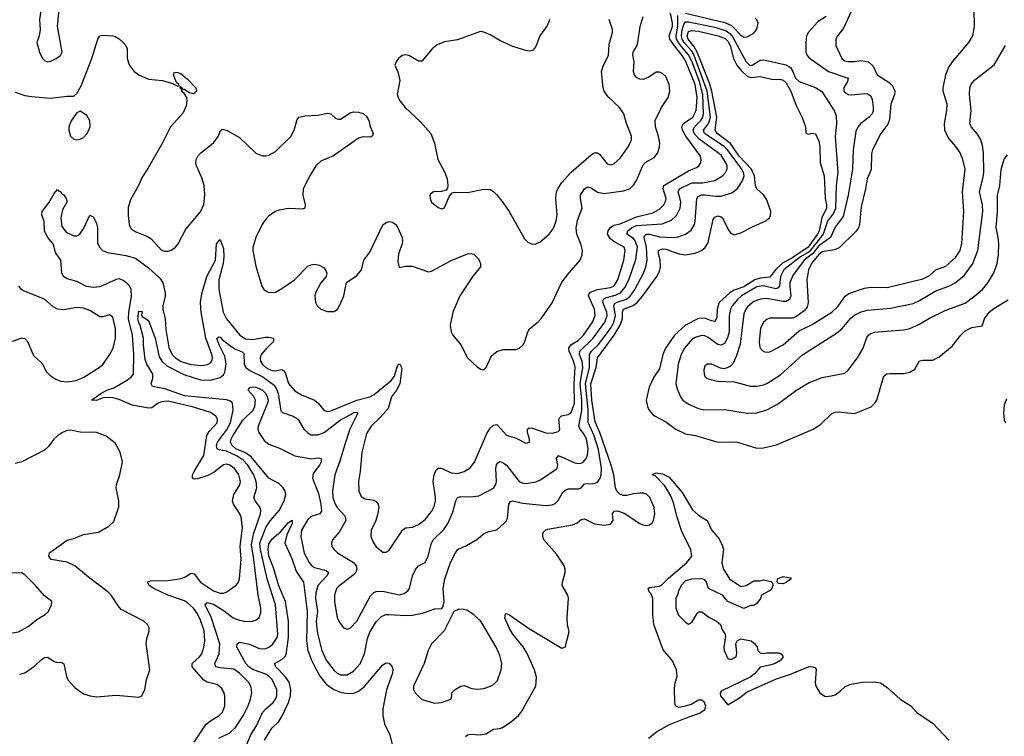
# Model space of a CAD drawing. Header units: inches. Extents: x 2057696 to 2160536, y 827480 to 1016834.
# Tile 24 of 256: x 2062558 to 2068610, y 875442 to 879850. Entities that reach past the tile are written whole.
import ezdxf

# ---------------------------------------------------------------- set-up
doc = ezdxf.new("R2010")
doc.units = ezdxf.units.IN
doc.header["$MEASUREMENT"] = 0
doc.layers.add('C0867', color=7, linetype='Continuous')

msp = doc.modelspace()

# ---------------------------------------------------------------- linework, layer by layer
at = {"layer": 'C0867', "color": 5}
for points, elevation in [([(2062702.2, 880000), (2062679.3, 879850), (2062683, 879790), (2062677.3, 879750), (2062664, 879710), (2062680.7, 879650), (2062699.1, 879610), (2062710, 879599.1), (2062730, 879590.4), (2062750, 879594.4), (2062782.7, 879610), (2062809.3, 879630), (2062818.4, 879650), (2062789.5, 879810), (2062801.2, 879910), (2062890, 879961.6), (2062898.4, 879970), (2062906.6, 879990), (2062903.2, 880000)], 440), ([(2067683, 879930), (2067622.3, 879797.7), (2067584.4, 879750), (2067574.7, 879730), (2067574.9, 879690), (2067611.8, 879610), (2067630, 879596.9), (2067650, 879593), (2067690, 879592.9), (2067730, 879598.9), (2067775.8, 879590), (2067804.1, 879564.1), (2067828.9, 879510), (2067903.2, 879463.2), (2067923.5, 879443.5), (2067936.5, 879410), (2067935.5, 879390), (2067912.7, 879330), (2067905.4, 879234.6), (2067893.8, 879206.2), (2067851.1, 879148.9), (2067800.2, 879050), (2067794.6, 879025.4), (2067791.7, 878928.3), (2067767.8, 878870), (2067757.9, 878810), (2067730, 878699.3), (2067719.8, 878590), (2067713.4, 878570), (2067695.5, 878544.5), (2067594.6, 878445.4), (2067566.5, 878433.4), (2067490, 878420.7), (2067470, 878404.3), (2067424.1, 878350), (2067407.1, 878310), (2067396.2, 878250), (2067404.6, 878110), (2067397.7, 878082.3), (2067380.3, 878059.7), (2067334.4, 878025.6), (2067310, 878013.3), (2067170, 878013.8), (2067150, 878006.4), (2067129.1, 877990), (2067111.1, 877950), (2067102.6, 877870), (2067105.6, 877845.6), (2067110.3, 877830), (2067130, 877808.7), (2067150, 877803.6), (2067170, 877806.5), (2067250.4, 877849.6), (2067350, 877935.6), (2067430, 877974.7), (2067550, 878050.2), (2067590, 878088.4), (2067631.5, 878148.5), (2067653.9, 878166.1), (2067750, 878199), (2067790, 878204), (2067890, 878202.3), (2068110, 878255.5), (2068150, 878275.5), (2068189.5, 878310.5), (2068250, 878333.5), (2068310, 878386.5), (2068339.2, 878430), (2068350, 878472), (2068360.9, 878670), (2068354, 878790), (2068369.2, 878930), (2068355.4, 878990), (2068338.3, 879030), (2068311.6, 879070), (2068265.1, 879125.1), (2068245.7, 879170), (2068242.3, 879210), (2068257.2, 879290), (2068259.5, 879330), (2068234.4, 879410), (2068234.4, 879430), (2068250.6, 879510), (2068267.3, 879552.7), (2068292.5, 879590), (2068391.3, 879708.7), (2068416.3, 879750), (2068427.7, 879807.7), (2068425.2, 879914.8)], 380), ([(2062530, 879403.8), (2062590, 879383.2), (2062630, 879376.2), (2062750, 879366.2), (2062850, 879378.7), (2062890, 879378.8), (2062910, 879394.8), (2062936.4, 879443.6), (2063000.7, 879610), (2063038, 879730), (2063049.8, 879750.2), (2063070, 879755.3), (2063129.8, 879750.2), (2063145.1, 879745.1), (2063170, 879731.4), (2063193.4, 879710), (2063210.3, 879690), (2063218.7, 879670), (2063217.6, 879610), (2063230, 879570.8), (2063262.4, 879530), (2063290, 879510.3), (2063350, 879483.6), (2063435.3, 879475.3), (2063497, 879457), (2063530, 879440.5), (2063537.6, 879442.4), (2063536.9, 879450), (2063522.8, 879462.8), (2063502.6, 879510), (2063510, 879527.3), (2063530, 879525), (2063550, 879515.7), (2063590, 879484.4), (2063641, 879430), (2063644.9, 879410), (2063627.1, 879392.9), (2063599.8, 879399.8), (2063570, 879420.5), (2063560.8, 879420.8), (2063556.2, 879430), (2063543, 879437), (2063542, 879430), (2063547.5, 879427.5), (2063550, 879416), (2063556.9, 879416.9), (2063553, 879410), (2063563.5, 879403.5), (2063582.4, 879370), (2063585.2, 879350), (2063580.9, 879319.1), (2063562.5, 879277.5), (2063484, 879190), (2063433, 879087), (2063345.9, 878934.1), (2063310, 878881.6), (2063287.6, 878830), (2063238.2, 878741.8), (2063225.7, 878694.3), (2063224.5, 878644.5), (2063231.1, 878590), (2063239.1, 878570), (2063250, 878558.5), (2063266.9, 878546.9), (2063339, 878519), (2063364.6, 878504.6), (2063430, 878432.4), (2063450, 878425.8), (2063470, 878425.6), (2063490, 878431.4), (2063516.4, 878450), (2063531.9, 878470), (2063578.8, 878561.2), (2063670, 878666.9), (2063690, 878713.4), (2063695.9, 878770), (2063690.9, 878830), (2063677.5, 878877.5), (2063644.5, 878950), (2063640.2, 878970), (2063642.9, 878990), (2063652.8, 879010), (2063670.4, 879029.6), (2063750, 879091.8), (2063777.3, 879130), (2063791.6, 879168.4), (2063803.3, 879176.7), (2063830.1, 879170.1), (2063910, 879124.6), (2064010, 879028.6), (2064050, 879011.9), (2064070, 879011.1), (2064090, 879016.9), (2064130, 879038.9), (2064224.5, 879130), (2064245.1, 879170), (2064263.7, 879236.3), (2064274, 879250), (2064310, 879257.4), (2064390, 879263.1), (2064450, 879274.9), (2064470, 879270.5), (2064501.5, 879241.5), (2064516.7, 879236.7), (2064530, 879238), (2064590, 879276.9), (2064610, 879282.3), (2064640.5, 879280.5), (2064670, 879271.8), (2064690, 879254.4), (2064703.1, 879230), (2064712.5, 879192.5), (2064731.7, 879150), (2064725.8, 879134.2), (2064712.3, 879127.7), (2064670, 879128.2), (2064640.1, 879119.9), (2064487.7, 879012.3), (2064410, 878978.3), (2064378.6, 878950), (2064340.6, 878890), (2064299.6, 878810), (2064297.7, 878770), (2064312.2, 878710), (2064310.5, 878689.5), (2064295.6, 878684.4), (2064210, 878687.8), (2064150, 878677), (2064130, 878669.1), (2064090, 878642.3), (2064070, 878622), (2064048.5, 878590), (2064010, 878509.6), (2063990.8, 878449.2), (2063990.9, 878429.1), (2064010, 878334), (2064045.8, 878210), (2064058.5, 878190), (2064076.7, 878176.7), (2064091.1, 878171.1), (2064130, 878174), (2064170, 878196.3), (2064246.8, 878250), (2064330, 878332.6), (2064350, 878342.4), (2064370, 878345), (2064399.8, 878339.8), (2064425.3, 878325.3), (2064437.6, 878310), (2064445.3, 878290), (2064442, 878270), (2064408.9, 878231.1), (2064375.9, 878170), (2064371.3, 878150), (2064375.6, 878110), (2064386, 878090), (2064410, 878068), (2064450, 878054), (2064490, 878054.4), (2064511.2, 878068.8), (2064526.7, 878093.3), (2064549.6, 878150), (2064567.6, 878232.4), (2064630, 878276.4), (2064658, 878310), (2064673.6, 878370), (2064710, 878420.3), (2064790, 878586.7), (2064810, 878602.3), (2064830, 878608.8), (2064850, 878604.9), (2064870, 878590.4), (2064882, 878570), (2064908.5, 878510), (2064911.8, 878490), (2064908.9, 878470), (2064887.1, 878410), (2064882.6, 878362.6), (2064890, 878324.7), (2064930, 878333), (2064970, 878332.7), (2065070, 878299.5), (2065090, 878302.6), (2065210, 878368.9), (2065310, 878408.8), (2065330, 878412), (2065350, 878406.7), (2065378, 878378), (2065390.3, 878350), (2065390.3, 878330), (2065346.1, 878273.9), (2065264.2, 878150), (2065220.9, 878050), (2065203.8, 877970), (2065211.1, 877930), (2065221.1, 877910), (2065270.6, 877850.6), (2065309.8, 877769.8), (2065370, 877713.5), (2065390, 877699.8), (2065410, 877695.6), (2065425.8, 877710), (2065458.8, 877781.2), (2065490, 877809.4), (2065530, 877820.5), (2065610, 877820.9), (2065630.8, 877829.2), (2065650, 877848.2), (2065663, 877870), (2065681.1, 877930), (2065691.7, 877948.3), (2065746.7, 877993.3), (2065765.7, 878014.3), (2065830, 878108.5), (2065888.9, 878231.1), (2065922.5, 878277.5), (2066003.1, 878370), (2066016.2, 878403.8), (2066017.3, 878430), (2066007.6, 878470), (2065982.1, 878530), (2065977.9, 878570), (2065986.1, 878613.9), (2066015.4, 878690), (2066004.7, 878750), (2066006, 878770), (2066029.8, 878810), (2066050, 878820.7), (2066070, 878816.1), (2066109.6, 878789.6), (2066150, 878780.1), (2066270, 878796.8), (2066305.4, 878810), (2066330, 878831.3), (2066350, 878860.3), (2066390, 878955.8), (2066407.6, 878972.5), (2066458.2, 879001.8), (2066480.3, 879030), (2066491.6, 879068.3), (2066493.1, 879090), (2066485.6, 879130), (2066465.6, 879190), (2066463.7, 879230), (2066503.4, 879310), (2066544.4, 879370), (2066555, 879410), (2066549.8, 879450), (2066530, 879499.1), (2066510, 879519.2), (2066490, 879527.6), (2066470, 879526.4), (2066424.2, 879495.8), (2066390, 879482.3), (2066370, 879483.8), (2066350, 879494), (2066337.6, 879510), (2066330.7, 879530), (2066335.2, 879590), (2066327.6, 879632.4), (2066329.4, 879650.6), (2066351.1, 879688.9), (2066357.8, 879710), (2066371.5, 879808.5), (2066390.6, 879870)], 420), ([(2063630, 875406.3), (2063704, 875516), (2063730, 875537.8), (2063784.8, 875570), (2063805, 875590), (2063819.4, 875630), (2063818.4, 875690), (2063812.6, 875712.6), (2063798, 875738), (2063770, 875759.8), (2063710, 875774), (2063690, 875786.5), (2063618.4, 875870), (2063618.9, 875890), (2063663.4, 875930), (2063677.3, 875950), (2063689.9, 875990), (2063695.4, 876030), (2063692.8, 876090), (2063670, 876156.8), (2063650, 876196.1), (2063625.3, 876230), (2063590, 876263.5), (2063570, 876274.4), (2063469.2, 876309.2), (2063382.4, 876350), (2063353.3, 876370), (2063344, 876390), (2063362.8, 876397.2), (2063470, 876400.6), (2063550, 876412.6), (2063577.1, 876422.9), (2063610, 876445.5), (2063630, 876440.2), (2063670.1, 876390), (2063750, 876336.2), (2063790, 876322.1), (2063810, 876322.2), (2063830.5, 876329.5), (2063890, 876373.8), (2063903.1, 876390), (2063909.9, 876410), (2063918.5, 876530), (2063914.2, 876610), (2063926.9, 876726.9), (2063920.2, 876790), (2063910, 876813.3), (2063871.3, 876870), (2063866.7, 876890), (2063873.7, 876930), (2063910.8, 876989.2), (2063914.4, 877010), (2063905.6, 877050), (2063877.7, 877090), (2063850, 877110.5), (2063830, 877116.1), (2063810, 877111.2), (2063752.8, 877067.2), (2063714, 877046), (2063650, 877025.6), (2063630, 877024.4), (2063620.5, 877030), (2063621, 877050), (2063630.6, 877070), (2063690.2, 877169.8), (2063708.8, 877291.2), (2063723, 877317), (2063771.4, 877370), (2063772.9, 877392.9), (2063763.1, 877410), (2063750, 877421.5), (2063730, 877433), (2063626.2, 877466.2), (2063470, 877502.7), (2063430, 877499.1), (2063409.7, 877490.3), (2063370, 877461.4), (2063350, 877460.2), (2063250, 877479.1), (2063170, 877514.3), (2063130, 877523.5), (2063075, 877525), (2063030, 877506.7), (2062998.4, 877510), (2063055.8, 877550), (2063093.1, 877570), (2063135.7, 877584.3), (2063214.9, 877630), (2063242.6, 877650), (2063256.6, 877670), (2063259, 877790), (2063251.8, 877910), (2063227.4, 878010), (2063229, 878051), (2063246.2, 878146.2), (2063242.3, 878190), (2063232.4, 878212.4), (2063215.5, 878230), (2063190, 878248), (2063170, 878255.1), (2063150, 878252.4), (2063050, 878205.6), (2063010, 878201.3), (2062968.9, 878208.9), (2062910, 878239.3), (2062850, 878256.3), (2062830, 878268.4), (2062817.6, 878290), (2062809.9, 878370), (2062778.3, 878418.3), (2062764.7, 878470), (2062730, 878510.4), (2062710.5, 878549.5), (2062707.5, 878607.5), (2062694.6, 878650), (2062695.3, 878670), (2062737.3, 878722.7), (2062770, 878781), (2062790, 878806), (2062795.8, 878795.8), (2062810, 878790.3), (2062818, 878778), (2062830, 878771.6), (2062844.2, 878750), (2062850, 878731), (2062820.5, 878679.5), (2062810.2, 878630), (2062818, 878578), (2062843, 878543), (2062890, 878519.7), (2062910, 878519.1), (2062927.8, 878530), (2062952.2, 878567.8), (2062990, 878647.3), (2063010, 878636.3), (2063030, 878597), (2063036.6, 878570), (2063036.2, 878476.2), (2063048.2, 878450), (2063067.8, 878430), (2063096.9, 878416.9), (2063210, 878399.5), (2063270, 878382), (2063350, 878323.6), (2063419.2, 878259.2), (2063437.9, 878230), (2063451.6, 878170), (2063452, 878148), (2063437, 878090), (2063436.9, 878070), (2063451.2, 878010), (2063455.8, 877944.2), (2063474.2, 877834.2), (2063495.1, 877790), (2063515, 877770), (2063550, 877747.3), (2063610, 877728.1), (2063676.9, 877723.1), (2063711.8, 877728.2), (2063730, 877739.3), (2063738.1, 877750), (2063743.2, 877770), (2063739.9, 877790), (2063703, 877890), (2063673.9, 878050), (2063669, 878110), (2063677.1, 878162.9), (2063708.6, 878270), (2063760.6, 878370), (2063767.8, 878470), (2063790, 878497.3), (2063810, 878442), (2063812.7, 878390), (2063809.4, 878349.4), (2063782.2, 878250), (2063781.4, 878190), (2063809.6, 878050), (2063828.3, 878010), (2063910.8, 877910), (2063945.6, 877885.6), (2063990, 877882.1), (2064070, 877897.4), (2064090, 877897.5), (2064117.6, 877890), (2064118.3, 877870), (2064070, 877823.7), (2064043, 877790), (2064036.8, 877770), (2064039.1, 877750), (2064050, 877729.5), (2064070.2, 877710), (2064090, 877699.4), (2064110, 877691.7), (2064129.3, 877690.7), (2064170, 877698), (2064181.8, 877690), (2064190, 877678.9), (2064210.8, 877610.8), (2064250, 877565.7), (2064290, 877543), (2064370, 877508.6), (2064391.9, 877490), (2064430, 877445.3), (2064450, 877438.9), (2064470, 877443.5), (2064630, 877510.1), (2064709.6, 877530.4), (2064736.4, 877543.6), (2064842, 877630), (2064862.3, 877657.7), (2064880.1, 877719.9), (2064890, 877733.7), (2064894.9, 877730), (2064906, 877706), (2064895, 877610), (2064873.6, 877570), (2064842.7, 877530), (2064822.6, 877457.4), (2064775.4, 877404.6), (2064717.8, 877350), (2064690, 877304.5), (2064661.3, 877190), (2064651.1, 877070), (2064639.7, 877010), (2064641.6, 876950), (2064656.4, 876916.4), (2064681.5, 876901.5), (2064734, 876894), (2064750, 876885.7), (2064762, 876870), (2064765.2, 876850), (2064756.6, 876803.4), (2064748, 876770), (2064718.9, 876710), (2064716, 876670), (2064730, 876636.3), (2064750, 876608), (2064790, 876574.9), (2064810, 876574.9), (2064830, 876586), (2064911.1, 876710), (2064930, 876723.5), (2064971.9, 876728.1), (2065010, 876745.4), (2065050, 876775), (2065090, 876825.5), (2065104.7, 876855.3), (2065113.6, 876890), (2065114.2, 876910), (2065099.2, 877010), (2065104.8, 877050), (2065119, 877081), (2065130, 877091.9), (2065150, 877091.5), (2065210, 877063.3), (2065250, 877058.5), (2065290.5, 877069.6), (2065327.4, 877092.6), (2065352.7, 877127.3), (2065430, 877305.2), (2065450, 877337.5), (2065470, 877354.7), (2065490, 877359.6), (2065495.6, 877355.6), (2065550, 877294), (2065610, 877275.8), (2065670, 877244.6), (2065691.2, 877250), (2065690.9, 877269.1), (2065679.4, 877310), (2065679.8, 877330), (2065690, 877339.7), (2065710, 877336.8), (2065791.2, 877308.8), (2065832.8, 877307.2), (2065870, 877317.1), (2065878.3, 877330), (2065872.1, 877390), (2065877.9, 877402.1), (2065887.8, 877412.2), (2065930, 877420.7), (2065947.2, 877432.8), (2065969.1, 877490.9), (2065966.6, 877610), (2065971.5, 877711.5), (2065962.1, 877750), (2065935.4, 877810), (2065933.2, 877830), (2065945, 877850), (2065990, 877877), (2066022.8, 877910), (2066078.4, 877990), (2066094.8, 878030), (2066090.7, 878070), (2066053.6, 878150), (2066057.6, 878162.4), (2066066.5, 878173.5), (2066110, 878190.7), (2066190, 878201.9), (2066210, 878211.2), (2066234.5, 878250), (2066271.4, 878370), (2066279.9, 878430), (2066273.2, 878450), (2066210, 878484.2), (2066190, 878500.8), (2066171.7, 878530), (2066174.3, 878550), (2066190, 878571.4), (2066210, 878585.6), (2066250, 878593.3), (2066350, 878636.6), (2066450, 878661.9), (2066490, 878683.8), (2066517.2, 878710), (2066528.6, 878731.4), (2066531.8, 878750), (2066512.4, 878810), (2066516.6, 878830), (2066670, 878920.5), (2066719.2, 878940.8), (2066731.8, 878950), (2066744, 878970), (2066746.9, 878990), (2066742.3, 879010), (2066653.2, 879133.2), (2066632.8, 879170), (2066628.8, 879190), (2066638.6, 879210), (2066695.2, 879250), (2066716.6, 879290), (2066722, 879370), (2066710.5, 879450), (2066650, 879595.4), (2066629.4, 879630), (2066576.3, 879696.3), (2066555.1, 879730), (2066549.3, 879750), (2066569.7, 879810), (2066571.7, 879828.3), (2066557.7, 879890)], 380), ([(2063782.9, 875430), (2063850, 875463.7), (2063883.8, 875496.2), (2063932.5, 875567.5), (2063962.1, 875630), (2063977.2, 875670), (2063984.7, 875710), (2063981.7, 875741.7), (2063968.1, 875770), (2063910, 875829.9), (2063874.6, 875854.6), (2063790, 875862.8), (2063763.9, 875870), (2063756.8, 875890), (2063783.7, 875950), (2063788.6, 876010), (2063734.3, 876174.3), (2063698.3, 876250), (2063710, 876264.5), (2063750, 876253.6), (2063813.9, 876213.9), (2063870, 876170.1), (2063910, 876155.6), (2063950, 876148.3), (2063990, 876149.2), (2064010, 876156.5), (2064030, 876172.4), (2064039.5, 876200.4), (2064040.2, 876230), (2064023.4, 876310), (2063998.1, 876530), (2063982.1, 876622.1), (2063995.1, 876684.9), (2064038.3, 876810), (2064040.5, 876830), (2064035.7, 876850), (2064004.6, 876890), (2063997.8, 876910), (2064015.5, 876970), (2064011.6, 877010), (2063997.2, 877050), (2063961.3, 877110), (2063930, 877142.8), (2063890, 877166.4), (2063830, 877195.3), (2063783.4, 877203.4), (2063770.9, 877210.9), (2063767.8, 877230), (2063773.6, 877250), (2063830, 877324.1), (2063854.3, 877370), (2063869.9, 877449.9), (2063866, 877490), (2063850, 877504.3), (2063830, 877512.2), (2063570, 877535.3), (2063450, 877579.9), (2063374, 877594), (2063365.1, 877610), (2063376.4, 877643.6), (2063376.1, 877670), (2063339.8, 877730), (2063330, 877759.3), (2063318.3, 877850), (2063318, 877890), (2063296.9, 877976.9), (2063290, 877985.6), (2063284.6, 878010), (2063290, 878056), (2063310, 878054), (2063306, 878034), (2063310, 878024.7), (2063350, 877998.8), (2063390.1, 877889.9), (2063415.8, 877775.8), (2063431.7, 877750), (2063461.4, 877721.4), (2063566.6, 877666.6), (2063670, 877635.1), (2063730, 877633.3), (2063790, 877649.2), (2063810, 877665.8), (2063818.7, 877681.3), (2063827.4, 877730), (2063819.4, 877779.4), (2063783.2, 877850), (2063770, 877889.5), (2063782, 877898), (2063790, 877897.2), (2063801.8, 877881.8), (2063846.8, 877846.8), (2063883.9, 877823.9), (2063925.7, 877805.7), (2063935.9, 877795.9), (2063938.2, 877730), (2063950, 877707.8), (2063976, 877690), (2064052.2, 877652.2), (2064121.8, 877601.8), (2064137.1, 877577.1), (2064146.4, 877550), (2064163.6, 877443.6), (2064173.8, 877433.8), (2064233.5, 877413.5), (2064259.1, 877399.1), (2064270.2, 877390), (2064304.2, 877330), (2064328.2, 877308.2), (2064350, 877295.9), (2064390, 877295.2), (2064430, 877310.5), (2064530, 877389.3), (2064597.6, 877422.4), (2064610, 877432.8), (2064630, 877435.2), (2064635.6, 877430), (2064588.3, 877331.7), (2064553.6, 877230), (2064526.8, 877133.2), (2064494.6, 877050), (2064480.1, 876950), (2064483.6, 876910), (2064497.9, 876870), (2064510, 876849.4), (2064556.9, 876796.9), (2064562.3, 876770), (2064521.6, 876698.4), (2064480.3, 876650), (2064475.3, 876630), (2064477, 876610), (2064490.3, 876590), (2064511.8, 876570), (2064610, 876511.8), (2064626.3, 876490), (2064630.2, 876470), (2064623.8, 876450), (2064607.2, 876432.8), (2064516.7, 876363.3), (2064506.3, 876350), (2064493.4, 876310), (2064492.9, 876270), (2064510, 876170.5), (2064523.2, 876143.2), (2064549.3, 876109.3), (2064570, 876100.4), (2064590, 876107), (2064630, 876150.3), (2064714.4, 876305.6), (2064734.7, 876325.3), (2064750, 876332.8), (2064790, 876334.6), (2064890, 876312.3), (2064920.7, 876319.3), (2064943.7, 876336.3), (2064953.3, 876350), (2064971.8, 876428.2), (2064991.2, 876468.8), (2065009.1, 876490.9), (2065050, 876511.6), (2065069.1, 876550), (2065088.5, 876630), (2065099.5, 876650), (2065165.2, 876714.8), (2065190.6, 876750), (2065219.7, 876820.3), (2065238, 876890), (2065248.5, 876910), (2065270, 876917.8), (2065330, 876915.2), (2065379.3, 876920.7), (2065470, 876968.1), (2065485, 876990), (2065489, 877010), (2065485.5, 877090), (2065488.7, 877111.3), (2065496.8, 877123.2), (2065510, 877131.3), (2065530, 877124.2), (2065550, 877109.2), (2065627.3, 877010), (2065650, 876999.8), (2065670, 876997.1), (2065730, 877008), (2065759.8, 877020.2), (2065855.7, 877084.3), (2065861.2, 877090), (2065865.7, 877110), (2065858, 877150), (2065870, 877168), (2065970, 877123.7), (2065990, 877119.3), (2066010, 877120.9), (2066023.1, 877130), (2066039.4, 877150), (2066048.5, 877170), (2066052.7, 877210), (2066042.1, 877270), (2066030, 877295.4), (2066003.1, 877330), (2065995.5, 877350), (2066013.4, 877446.6), (2066013.4, 877510), (2066003.4, 877610), (2066018.6, 877710), (2066014.5, 877750), (2065999.7, 877790), (2066000.4, 877810), (2066083.2, 877890), (2066155.4, 877990), (2066168.3, 878030), (2066166.6, 878050), (2066143.3, 878110), (2066145.7, 878130), (2066160.9, 878139.2), (2066223.7, 878156.3), (2066251.6, 878170), (2066278.3, 878201.7), (2066302.1, 878250), (2066344.7, 878375.3), (2066354.6, 878450), (2066341.6, 878490), (2066330, 878503.1), (2066289.9, 878530), (2066296.4, 878550), (2066318.7, 878570), (2066350, 878583.4), (2066507.1, 878592.9), (2066564.4, 878615.6), (2066595.4, 878644.6), (2066617.4, 878690), (2066621.2, 878730), (2066605.6, 878790), (2066612.9, 878810), (2066690, 878846.6), (2066754.6, 878845.4), (2066830, 878860.4), (2066877.7, 878890), (2066897.3, 878910), (2066906.8, 878930), (2066906.3, 878950), (2066899.3, 878970), (2066870, 879016.1), (2066734.9, 879114.9), (2066703, 879150), (2066696.9, 879170), (2066705.3, 879190), (2066745, 879230), (2066756.5, 879250), (2066761.5, 879270), (2066756.7, 879390), (2066736.5, 879470), (2066690, 879594.9), (2066670, 879633), (2066616.1, 879696.1), (2066596.2, 879730), (2066592.7, 879750), (2066602.9, 879810), (2066603.8, 879876.2)], 360), ([(2063952.5, 875387.5), (2063978.2, 875450), (2064016.1, 875510), (2064050, 875587.8), (2064070, 875610.9), (2064116, 875650), (2064131, 875670), (2064138.7, 875690), (2064138.9, 875730), (2064110, 875790.6), (2064091.9, 875810), (2064070, 875823.1), (2063995.6, 875850), (2063967.8, 875867.8), (2063948.8, 875890), (2063892, 875990), (2063894.3, 876010), (2063910, 876020.7), (2063970, 876009.5), (2064030, 875981.9), (2064050, 875978.9), (2064070, 875982.5), (2064090, 875990.1), (2064112.6, 876007.4), (2064139.9, 876050), (2064143.9, 876070), (2064130.4, 876250), (2064078.6, 876410), (2064038.1, 876590), (2064035, 876630), (2064073.9, 876730), (2064100.3, 876770), (2064153.3, 876830), (2064183.7, 876890), (2064194.3, 876930), (2064190.8, 876950), (2064178.5, 876970), (2064150, 876997), (2064090, 877028.7), (2063980.6, 877160.6), (2063945.7, 877185.7), (2063887.1, 877210), (2063864, 877230), (2063854.4, 877250), (2063857, 877270), (2063867.2, 877290), (2063930, 877386), (2063992.3, 877447.7), (2064003.8, 877470), (2064006.6, 877510), (2063994.4, 877534.4), (2063963, 877570), (2063964.2, 877575.8), (2063973, 877587), (2063989.2, 877590.8), (2064010, 877589.1), (2064030, 877581.4), (2064050.2, 877570), (2064070, 877550.2), (2064079.8, 877530), (2064085.1, 877510), (2064081.9, 877490), (2064023.1, 877350), (2064022.1, 877330), (2064028, 877310), (2064061.7, 877261.7), (2064090, 877239.5), (2064154.9, 877214.9), (2064250, 877167.8), (2064350, 877147.7), (2064395.2, 877155.3), (2064411.2, 877151.2), (2064410.2, 877130), (2064401, 877110), (2064362.2, 877057.8), (2064357.6, 877030), (2064394.7, 876934.7), (2064409.4, 876870), (2064412.4, 876827.5), (2064402.6, 876810), (2064350, 876794.4), (2064330, 876776), (2064290.6, 876710), (2064286.5, 876670), (2064307.3, 876567.3), (2064336.3, 876510), (2064352, 876492), (2064370, 876481), (2064441.2, 876461.2), (2064456.5, 876450), (2064447.8, 876430), (2064390.6, 876370), (2064377.6, 876322.5), (2064376.7, 876290), (2064388.4, 876210), (2064381, 876150), (2064384.4, 876104.4), (2064390, 876065.5), (2064414.6, 875970), (2064441.1, 875910), (2064490, 875846.5), (2064510, 875829.4), (2064530, 875820.6), (2064570, 875820.6), (2064610, 875841.5), (2064650, 875886.9), (2064677.4, 875950), (2064696.4, 876043.6), (2064710, 876083.1), (2064750, 876145.8), (2064781.2, 876178.8), (2064809.3, 876190.7), (2064828.1, 876191.9), (2064930, 876185.5), (2064972.5, 876187.5), (2065039.4, 876200.6), (2065110, 876226.4), (2065152.1, 876227.9), (2065160.2, 876239.8), (2065167.3, 876270), (2065160.4, 876350), (2065172, 876410), (2065205.3, 876510), (2065236.4, 876570), (2065251.6, 876590), (2065304.9, 876615.1), (2065367.2, 876652.8), (2065412.7, 876690), (2065438.8, 876701.2), (2065490, 876712.4), (2065534.5, 876750), (2065550, 876767.7), (2065556, 876784), (2065564.6, 876870), (2065574.1, 876885.9), (2065590, 876891.1), (2065650, 876876.4), (2065790, 876860.5), (2065830, 876864.7), (2065850, 876873.8), (2065868.6, 876891.4), (2065897.5, 876942.5), (2065910, 876955.6), (2065930, 876963), (2065995.2, 876964.8), (2066008.9, 876971.1), (2066030, 876994.9), (2066090, 876996.3), (2066110, 877004.7), (2066126.3, 877030), (2066131.9, 877050), (2066133.8, 877090), (2066115, 877205), (2066089, 877290), (2066051.3, 877371.3), (2066053.1, 877450), (2066036.5, 877610), (2066061.1, 877710), (2066059.6, 877790), (2066072, 877810), (2066113.7, 877850), (2066189.9, 877950), (2066210, 877986.6), (2066220.6, 878030), (2066209.7, 878090), (2066217.1, 878102.9), (2066230, 878113), (2066288.7, 878131.3), (2066311.5, 878148.5), (2066339.6, 878190), (2066392, 878290), (2066407.5, 878330), (2066415.9, 878370), (2066409.9, 878450.1), (2066396.3, 878510), (2066399.5, 878520.5), (2066409.1, 878530.9), (2066429.9, 878530.1), (2066490, 878513.7), (2066570, 878509.6), (2066605.3, 878514.7), (2066650, 878530.2), (2066684.5, 878555.5), (2066705.9, 878590), (2066711, 878610), (2066721.3, 878750), (2066730, 878762.8), (2066748.7, 878771.3), (2066767.8, 878772.2), (2066835.6, 878764.4), (2066870, 878765), (2066935.1, 878784.9), (2066970, 878811.3), (2067001.8, 878858.2), (2067011.9, 878888.1), (2067008.1, 878910), (2066996.4, 878930), (2066908.2, 879050), (2066889.2, 879070), (2066767.4, 879150), (2066760.8, 879170), (2066791.3, 879210), (2066804.4, 879250), (2066784.2, 879410), (2066703.5, 879630), (2066690, 879655.1), (2066641.4, 879710), (2066629.8, 879730), (2066625.9, 879750), (2066630, 879786.8), (2066639.4, 879820.6), (2066650, 879835.6), (2066670, 879837.1), (2066830, 879803), (2066900.8, 879780.8), (2066923.9, 879763.9), (2066941.6, 879741.6), (2067022.8, 879590), (2067044.1, 879570), (2067050, 879567), (2067061.3, 879570), (2067110, 879599.5), (2067130, 879602.5), (2067270, 879571.8), (2067295.4, 879555.4), (2067310.5, 879530.5), (2067326.3, 879490), (2067348.4, 879470), (2067450, 879433.4), (2067487.7, 879407.7), (2067566.8, 879286.8), (2067576.3, 879256.3), (2067578.7, 879210), (2067571.2, 879130), (2067586.8, 878910), (2067576.4, 878830), (2067572, 878688), (2067560.7, 878659.3), (2067523.6, 878610), (2067497, 878530), (2067410, 878422), (2067356.6, 878390), (2067254.7, 878310), (2067233.8, 878270), (2067228.5, 878211.5), (2067219.8, 878200.2), (2067205.5, 878194.6), (2067130, 878211.9), (2067090, 878205.6), (2066994.8, 878150), (2066970.8, 878129.2), (2066936.6, 878090), (2066926.5, 878070), (2066919.5, 878030), (2066919.7, 877930), (2066908.3, 877891.7), (2066890, 877858.5), (2066870, 877848.4), (2066850, 877852.4), (2066790, 877895.2), (2066770, 877905.4), (2066750, 877906.3), (2066710, 877894.3), (2066690, 877881.8), (2066644.6, 877830), (2066624.5, 877790), (2066605.9, 877730), (2066591.7, 877610), (2066599, 877579), (2066620.2, 877530), (2066634, 877510), (2066670, 877484.5), (2066730, 877458.2), (2066761, 877450), (2066890, 877451.8), (2067030, 877428.4), (2067090, 877431.9), (2067150, 877450.2), (2067215.8, 877484.2), (2067333, 877570), (2067410, 877618.5), (2067490, 877648.9), (2067630, 877676.3), (2067650, 877693.4), (2067708.3, 877770), (2067741.7, 877830), (2067765.4, 877894.6), (2067775.1, 877910), (2067790, 877920.3), (2067812.4, 877927.6), (2067990, 877942.2), (2068030, 877950.2), (2068085.5, 877974.5), (2068150, 878013.8), (2068250, 878063.2), (2068370, 878106), (2068430, 878151.3), (2068476.8, 878190), (2068510, 878230.4), (2068546.7, 878293.3), (2068566.6, 878350), (2068575.2, 878404.8), (2068576.8, 878470), (2068573.2, 878510), (2068559.5, 878570), (2068567.9, 878670), (2068569.3, 878770), (2068582.1, 878830), (2068590, 878927.3), (2068610, 878990.8), (2068630, 879018.8)], 340), ([(2065813.8, 879850), (2065808, 879830), (2065798.3, 879810), (2065754.4, 879750), (2065730, 879684.5), (2065710, 879659.7), (2065690, 879655.3), (2065670, 879659.3), (2065590, 879684.1), (2065510, 879722), (2065450, 879756.9), (2065410, 879773.3), (2065390, 879776.3), (2065250, 879726.3), (2065170, 879712.4), (2065124.5, 879695.5), (2065092.7, 879670), (2065030, 879594), (2065010, 879594), (2064950, 879629), (2064930, 879633.2), (2064910, 879629), (2064886.8, 879610), (2064871.3, 879590), (2064864.7, 879570), (2064883.5, 879523.5), (2064894.8, 879474.8), (2064879.1, 879390), (2064884.9, 879370), (2064895.5, 879350), (2064928.4, 879310), (2065021.6, 879221.6), (2065085.3, 879150), (2065107, 879090), (2065128.9, 878990), (2065171.8, 878910), (2065186.4, 878870), (2065190.7, 878829.3), (2065187.5, 878812.5), (2065178.5, 878801.5), (2065147.7, 878792.3), (2065102, 878790), (2065083.1, 878776.9), (2065079.1, 878770), (2065080.5, 878750), (2065090, 878727.3), (2065130, 878694), (2065152.9, 878687.1), (2065170, 878692), (2065197.5, 878762.5), (2065216.5, 878783.5), (2065232.1, 878787.9), (2065310, 878786), (2065410, 878807.2), (2065450, 878804.4), (2065470, 878792.7), (2065490, 878772.7), (2065530, 878723.8), (2065565.7, 878670), (2065661.3, 878501.3), (2065680.9, 878480.9), (2065710, 878468), (2065730, 878470.4), (2065757.1, 878482.9), (2065812, 878530), (2065837, 878563), (2065856, 878610), (2065862.3, 878650), (2065853.2, 878750), (2065858, 878790), (2065867.3, 878812.7), (2065891.1, 878848.9), (2065948.7, 878911.3), (2066070, 879018.5), (2066090, 879031.3), (2066110, 879030.3), (2066121.4, 879021.4), (2066170, 878962), (2066190, 878957.4), (2066210, 878962.8), (2066250, 878997), (2066301, 879070), (2066317.7, 879110), (2066318.3, 879130), (2066312.6, 879150), (2066288.2, 879210), (2066271.3, 879270), (2066244, 879310), (2066174.6, 879374.6), (2066150.9, 879410), (2066143.5, 879430), (2066133.8, 879530), (2066145.8, 879570), (2066178, 879630), (2066182, 879698), (2066201.5, 879770), (2066201.5, 879790), (2066181.1, 879850)], 440), ([(2066650, 879889.8), (2066892.2, 879832.2), (2066933.7, 879813.7), (2066990, 879753.5), (2067010, 879741.6), (2067030, 879743.2), (2067070, 879766.8), (2067088.7, 879791.3), (2067097.3, 879830), (2067089.1, 879849.1), (2067078.9, 879858.9)], 360), ([(2067514.9, 879870), (2067463.9, 879836.1), (2067406.7, 879773.3), (2067395.3, 879750), (2067390.1, 879710), (2067390.7, 879650.7), (2067397.8, 879630), (2067410, 879615), (2067530.2, 879530), (2067650.1, 879490.1), (2067646.4, 879470), (2067624, 879430), (2067624.1, 879410), (2067637.5, 879397.5), (2067650, 879390.2), (2067670, 879387.2), (2067750, 879396.1), (2067770, 879394.2), (2067790, 879382), (2067798.7, 879358.7), (2067805.1, 879310), (2067804.7, 879290), (2067797.9, 879270), (2067779.8, 879250), (2067728.4, 879210), (2067710, 879188.5), (2067697.6, 879162.4), (2067680.4, 879050), (2067676.9, 878930), (2067650.5, 878770), (2067620.5, 878639.5), (2067570, 878574.3), (2067542.4, 878510), (2067470, 878459.1), (2067431.4, 878408.6), (2067380.6, 878370), (2067310, 878276.8), (2067292.7, 878230), (2067291, 878209), (2067297.9, 878150), (2067290, 878128.1), (2067270, 878116.9), (2067250, 878115.9), (2067150, 878134.7), (2067111.5, 878131.5), (2067070, 878115.6), (2067034.3, 878085.7), (2067022.4, 878070), (2067010, 878040.5), (2066985.8, 877854.2), (2066962.7, 877777.3), (2066943.4, 877736.6), (2066924.4, 877715.6), (2066890, 877702), (2066865.7, 877705.7), (2066810, 877730.8), (2066782.8, 877730), (2066770, 877719.3), (2066763.6, 877696.4), (2066764.6, 877670), (2066771.7, 877651.7), (2066790, 877639.5), (2066810, 877634.3), (2066850, 877626.9), (2066950, 877621.3), (2067050, 877595.6), (2067090, 877595.4), (2067130, 877604.3), (2067150, 877612.6), (2067233.9, 877666.1), (2067370, 877788.8), (2067579.1, 877920.9), (2067612.1, 877947.9), (2067667, 878013), (2067690, 878032.4), (2067730, 878051.6), (2067770, 878063.7), (2067910, 878075.7), (2068050, 878104.3), (2068090, 878121.4), (2068190, 878181.2), (2068270, 878210.8), (2068309.1, 878230.9), (2068363.6, 878276.4), (2068414.7, 878345.3), (2068447.8, 878430), (2068478.7, 878670), (2068476.4, 878710), (2068457.5, 878790), (2068479.1, 878870), (2068484.6, 878910), (2068482.1, 879030), (2068475.9, 879075.9), (2068466, 879110), (2068445, 879145), (2068407.2, 879190), (2068399.2, 879210), (2068406.6, 879290), (2068396.8, 879390), (2068399.1, 879430), (2068407.1, 879452.9), (2068430, 879480.3), (2068547.2, 879572.8), (2068618.4, 879690)], 360), ([(2065298.9, 875441.1), (2065310, 875450.4), (2065330, 875455.3), (2065390, 875451.7), (2065422.6, 875457.4), (2065470, 875485.3), (2065510, 875488.8), (2065524.9, 875495.1), (2065573.8, 875526.2), (2065624.5, 875570), (2065640.7, 875590), (2065730.8, 875749.2), (2065733.8, 875806.2), (2065721.8, 875850), (2065675.2, 875955.2), (2065652.3, 875992.3), (2065590, 876069.8), (2065566.6, 876110), (2065540.5, 876170), (2065544.5, 876195.5), (2065550, 876197.3), (2065570, 876186.4), (2065686.3, 876106.3), (2065870, 875995.8), (2065890, 875984.9), (2065910, 875990.8), (2065935.2, 876084.8), (2065925.5, 876130), (2065922.6, 876170), (2065930.8, 876290.8), (2065926.6, 876310), (2065893.3, 876370), (2065894.3, 876390), (2065911.1, 876450), (2065911, 876470), (2065905.1, 876490), (2065860.2, 876560.2), (2065779.8, 876650), (2065773.7, 876670), (2065774.3, 876690), (2065780, 876700), (2065789.5, 876710), (2065804.9, 876715.1), (2065956.8, 876743.2), (2065984.8, 876755.2), (2066010, 876775.8), (2066030, 876779.5), (2066091.3, 876748.7), (2066150, 876741.3), (2066190, 876746.7), (2066205.1, 876770), (2066202, 876810), (2066212.6, 876827.4), (2066232.1, 876827.9), (2066274, 876814), (2066369.4, 876750), (2066390, 876741.5), (2066410, 876737.8), (2066430, 876742.5), (2066445.2, 876754.8), (2066454.8, 876770), (2066463, 876810), (2066457.7, 876850), (2066431.2, 876910), (2066411.2, 876931.2), (2066390, 876938.1), (2066370, 876938.3), (2066330, 876933.7), (2066290, 876922.5), (2066270, 876922.5), (2066250, 876929.9), (2066229.3, 876950), (2066221.1, 876970), (2066209.3, 877050), (2066194, 877110), (2066123.2, 877310), (2066095.5, 877375.4), (2066074.1, 877510), (2066069.3, 877610), (2066100.5, 877710), (2066110.5, 877770), (2066212.3, 877910), (2066248.8, 877970), (2066263, 878010), (2066264, 878050), (2066269.2, 878070), (2066328.7, 878091.3), (2066352.9, 878110), (2066388.7, 878150), (2066474.8, 878270), (2066490, 878301.5), (2066496.9, 878330), (2066494.2, 878370), (2066483.7, 878410), (2066485.4, 878430), (2066490, 878434.6), (2066510, 878439.4), (2066530, 878437.7), (2066610, 878408.6), (2066650, 878403.1), (2066710, 878412.8), (2066748.4, 878430), (2066771.6, 878448.4), (2066790, 878479.5), (2066819.9, 878620.1), (2066830, 878634.2), (2066850, 878642.3), (2066870, 878637.5), (2066878.6, 878630), (2066914.5, 878554.5), (2066930, 878535.6), (2066950, 878525.5), (2066990, 878537.5), (2067070, 878580.4), (2067139.7, 878610), (2067166.2, 878630), (2067174.1, 878645.9), (2067174.3, 878670), (2067150, 878742.2), (2067130, 878772.4), (2067088.4, 878810), (2067081.5, 878830), (2067074.9, 878890), (2067056, 878930), (2066980.2, 879010), (2066927.4, 879087.4), (2066845.4, 879150), (2066833.4, 879170), (2066843.2, 879250), (2066812.7, 879410), (2066798.1, 879458.1), (2066722, 879650), (2066703.1, 879683.1), (2066666.6, 879730), (2066661.5, 879750), (2066670, 879776.9), (2066690, 879783.9), (2066730, 879777.9), (2066850.4, 879750.4), (2066893.5, 879733.5), (2066910, 879716.9), (2066924.6, 879690), (2066945.3, 879610), (2066965.4, 879570), (2066993.9, 879533.9), (2067030, 879502.8), (2067050, 879494.7), (2067110, 879499.9), (2067190, 879482.6), (2067230, 879484), (2067250, 879478.3), (2067270, 879461.5), (2067299.1, 879410), (2067330, 879320.7), (2067368.7, 879248.7), (2067387.5, 879190), (2067390.7, 879150.7), (2067404.9, 879144.9), (2067430, 879152.2), (2067450, 879146.4), (2067470, 879102.4), (2067476.8, 879070), (2067479.1, 878970), (2067503.7, 878890), (2067509.4, 878750.6), (2067518.3, 878710), (2067518.1, 878690), (2067489.1, 878630.9), (2067471.5, 878550), (2067462.2, 878530), (2067405, 878450), (2067310, 878387.6), (2067247.1, 878352.9), (2067203.6, 878310), (2067170, 878266.5), (2067110, 878259.2), (2067077.1, 878250), (2067010, 878206), (2066950, 878185.8), (2066922.9, 878170), (2066858.4, 878110), (2066845.4, 878070), (2066843.7, 878016.3), (2066830, 877993.2), (2066810, 877996.7), (2066770, 878013.4), (2066730, 878011.4), (2066649.6, 877970.4), (2066582.5, 877910), (2066526.7, 877830), (2066511.6, 877790), (2066490, 877702.6), (2066455.4, 877650), (2066427.2, 877590), (2066409.3, 877510), (2066416.1, 877470), (2066425.5, 877450), (2066450, 877420.3), (2066464.4, 877410), (2066530, 877376.9), (2066592.2, 877330), (2066650, 877301.8), (2066712.8, 877292.8), (2066850, 877250.2), (2066930, 877253.6), (2066970, 877250.1), (2067090, 877214.2), (2067130, 877215.8), (2067210, 877235.3), (2067435.1, 877330), (2067481.4, 877358.6), (2067550, 877427.4), (2067570, 877436.5), (2067590, 877438.5), (2067690, 877426.3), (2067791, 877469), (2067814.5, 877490), (2067826, 877510), (2067868.3, 877650), (2067877.6, 877662.4), (2067888.9, 877671.1), (2067905.9, 877674.1), (2067990, 877673.6), (2068030, 877681.1), (2068060.7, 877699.3), (2068090, 877750.3), (2068110, 877754.6), (2068170, 877754.6), (2068210, 877775.6), (2068290, 877842.3), (2068342.5, 877910), (2068370, 877935.6), (2068410, 877956.3), (2068473.9, 877966.1), (2068488.3, 878010), (2068516.5, 878050), (2068546.2, 878073.8), (2068634.5, 878125.5)], 320), ([(2062510.3, 877870.3), (2062572, 877892.1), (2062590, 877889), (2062606.9, 877870), (2062643.2, 877783.2), (2062695.7, 877735.7), (2062723.7, 877683.7), (2062743.6, 877663.6), (2062779.4, 877639.4), (2062810, 877626.5), (2062850, 877621.2), (2062904.2, 877630), (2062951.6, 877650), (2063045.5, 877710), (2063070.6, 877730), (2063110, 877787.1), (2063131.8, 877830), (2063145.9, 877890), (2063145.9, 877950), (2063130, 878020.5), (2063110, 878034.7), (2063070, 878021.6), (2063050, 878021.6), (2062990, 878061.3), (2062950, 878075.4), (2062910, 878078.3), (2062830, 878065.6), (2062790, 878068.8), (2062762.7, 878082.7), (2062709.6, 878130), (2062581.5, 878181.5), (2062569.4, 878189.5), (2062553.4, 878210)], 420), ([(2068623.2, 877516.8), (2068610, 877479), (2068605.8, 877430), (2068609.2, 877389.2), (2068617.1, 877370)], 320), ([(2062557, 875823), (2062590, 875831.6), (2062650, 875874.3), (2062690, 875913.1), (2062710, 875925.7), (2062730, 875928.5), (2062770, 875902.4), (2062790, 875896.4), (2062810, 875897.1), (2062830, 875887.3), (2062845.8, 875810), (2062854.3, 875790), (2062899.7, 875739.7), (2062950, 875703.1), (2062990.2, 875690.2), (2063030, 875683.6), (2063150, 875695.6), (2063290, 875682.4), (2063309.6, 875690.4), (2063327.6, 875730), (2063337.3, 875790), (2063357.1, 875850), (2063335.5, 876010), (2063338.6, 876041.4), (2063353.3, 876090), (2063353.6, 876110), (2063343.6, 876130), (2063320.7, 876150), (2063182.5, 876222.5), (2063163.3, 876243.3), (2063119.3, 876310), (2063099.2, 876330), (2062980.1, 876420.1), (2062897, 876490), (2062850, 876513.8), (2062752.3, 876530), (2062736.4, 876550), (2062741.1, 876570), (2062850, 876647.8), (2062890, 876658.4), (2062950, 876682.5), (2063042.6, 876697.4), (2063106.5, 876733.5), (2063137.2, 876762.8), (2063167.2, 876852.8), (2063166.6, 876890), (2063150.7, 876969.3), (2063152.4, 876990), (2063174, 877050), (2063189.8, 877130), (2063176.5, 877190), (2063145.2, 877245.2), (2063090, 877288.5), (2063030, 877309.7), (2062930, 877312.2), (2062870, 877325.7), (2062850, 877322.7), (2062820.4, 877310), (2062790, 877289.8), (2062768.1, 877270), (2062734.7, 877225.3), (2062710, 877200.9), (2062570.1, 877129.9), (2062530, 877120.4)], 420), ([(2066423.6, 875430), (2066471.6, 875470), (2066548.2, 875511.8), (2066650, 875554.2), (2066736.5, 875583.5), (2066770, 875606), (2066774.6, 875625.4), (2066767, 875650), (2066750, 875664.8), (2066730, 875664.1), (2066690, 875640.3), (2066650, 875626.5), (2066610, 875619.7), (2066589.8, 875629.8), (2066584.7, 875650), (2066582.4, 875737.6), (2066586.3, 875770), (2066599.6, 875810), (2066595.4, 875850), (2066570, 875905), (2066513.9, 875973.9), (2066455.3, 876130), (2066449.5, 876190), (2066449.7, 876289.6), (2066438.9, 876318.9), (2066426.8, 876330), (2066421, 876350), (2066430, 876357.6), (2066490, 876365), (2066510, 876377.8), (2066545.4, 876414.6), (2066659.7, 876510), (2066689.3, 876550), (2066683.7, 876590), (2066630, 876694.5), (2066599.1, 876790), (2066577.4, 876877.4), (2066560.9, 876920.9), (2066522.8, 876982.8), (2066464.3, 877044.3), (2066446.3, 877050), (2066450, 877054.9), (2066470, 877061.5), (2066510, 877057.1), (2066550, 877035), (2066630, 876941.3), (2066694.4, 876834.4), (2066730, 876801.8), (2066783.8, 876770), (2066810, 876710.8), (2066856.8, 876656.8), (2066876.8, 876616.8), (2066884, 876590), (2066874, 876510), (2066877.3, 876490), (2066884, 876470), (2066922, 876410), (2066990, 876362.4), (2067024, 876370), (2067070, 876398), (2067110, 876398.8), (2067130, 876404.9), (2067174.9, 876394.9), (2067184.5, 876384.5), (2067187.7, 876370), (2067177, 876343), (2067118, 876310), (2067110.9, 876289.1), (2067090, 876258), (2067070, 876246), (2067050, 876246), (2067010, 876228), (2066911.4, 876271.4), (2066878, 876310), (2066792.3, 876350), (2066780.7, 876390), (2066770, 876403.7), (2066755.3, 876410), (2066688.4, 876408.4), (2066650, 876397.3), (2066623.8, 876370), (2066604.7, 876330), (2066603.7, 876316.3), (2066591, 876290), (2066591.3, 876230), (2066606.8, 876186.8), (2066650, 876144.7), (2066670, 876131.3), (2066690, 876144.7), (2066722, 876198), (2066732.3, 876207.7), (2066750, 876206.4), (2066794.4, 876174.4), (2066842, 876150), (2066865.3, 876130), (2066876.7, 876096.7), (2066894.8, 876070), (2066897.5, 876057.5), (2066887, 875990), (2066888.7, 875970), (2066910, 875921), (2066930, 875914.8), (2066962, 875930), (2066965.2, 875954.8), (2066960.9, 876010), (2066969.5, 876030.5), (2066990, 876040.5), (2067054.4, 876030), (2067077.6, 876010), (2067090.8, 875990), (2067096, 875970), (2067110, 875956), (2067130, 875951), (2067150, 875956), (2067224, 875956), (2067238, 875950), (2067251, 875930), (2067237.3, 875910), (2067202.8, 875890), (2067170, 875878.4), (2067110, 875866.9), (2067074.2, 875825.8), (2067051.8, 875808.2), (2066870, 875719.7), (2066864, 875710), (2066866.4, 875690), (2066910, 875634.9), (2066982.2, 875677.8), (2067030, 875714.5), (2067210, 875795.5), (2067297, 875823), (2067410.3, 875870.3), (2067434, 875870), (2067445.4, 875865.4), (2067454.8, 875854.8), (2067446.8, 875770), (2067451, 875750), (2067476, 875710), (2067510, 875687.3), (2067550, 875690.7), (2067570, 875697.3), (2067601.5, 875718.5), (2067632.1, 875747.9), (2067660.1, 875759.9), (2067735.3, 875775.3), (2067810, 875776), (2067850, 875770.8), (2067890, 875742.8), (2067970, 875670.8), (2068036, 875630), (2068070, 875591), (2068093, 875573), (2068170, 875522.8), (2068270, 875418.8)], 280), ([(2064062.6, 875417.4), (2064107.8, 875492.2), (2064150, 875532.2), (2064170, 875562.8), (2064210.6, 875650), (2064222.6, 875690), (2064224.9, 875730), (2064214.5, 875774.5), (2064190.6, 875810.6), (2064132.5, 875870), (2064123.5, 875890), (2064170, 875914.4), (2064187.7, 875930), (2064195.1, 875944.9), (2064209.4, 876050), (2064209.6, 876150), (2064191.3, 876271.3), (2064150, 876368), (2064117.9, 876477.9), (2064089.7, 876550), (2064085.4, 876590), (2064090, 876626), (2064110, 876656.6), (2064160.7, 876699.3), (2064210, 876757.4), (2064232.2, 876772.2), (2064233, 876750), (2064199.4, 876680.6), (2064186.9, 876630), (2064230, 876535.3), (2064256.7, 876456.7), (2064302.3, 876390), (2064325.2, 876210), (2064321.1, 876030), (2064329.3, 875969.3), (2064350.9, 875910), (2064377.8, 875857.8), (2064405, 875810), (2064442.8, 875762.8), (2064489.4, 875730), (2064530, 875712.4), (2064570, 875705), (2064612.1, 875707.9), (2064640.7, 875719.3), (2064674.5, 875745.5), (2064790, 875880.5), (2064810, 875894), (2064830, 875890.8), (2064847.3, 875870), (2064851.5, 875851.6), (2064848.8, 875830), (2064813.4, 875726.7), (2064789.3, 875610), (2064790.2, 875570), (2064799.5, 875519.5), (2064832.6, 875450), (2064872.9, 875290)], 320)]:
    msp.add_lwpolyline(points, dxfattribs=dict(at, elevation=elevation))
for points, elevation in [([(2062930, 879286), (2062910, 879277.2), (2062873.6, 879226.4), (2062859.6, 879190), (2062859.6, 879170), (2062870, 879134), (2062890, 879114.4), (2062910, 879110.3), (2062930, 879113.7), (2062950, 879124.9), (2062970, 879146.4), (2062983.5, 879170), (2062990.9, 879190), (2062990, 879228), (2062970, 879260.7)], 420), ([(2062430, 876467.6), (2062410, 876467.6), (2062370, 876453.3), (2062319.1, 876390), (2062308.2, 876370), (2062298, 876330), (2062298, 876230), (2062306, 876190), (2062328.2, 876150), (2062350, 876128), (2062413, 876093), (2062490, 876074.4), (2062550, 876084.4), (2062610, 876117), (2062670, 876163.7), (2062715.1, 876190), (2062734, 876210), (2062753.2, 876250), (2062755.3, 876270), (2062710, 876305.2), (2062655.6, 876370), (2062590, 876434), (2062570, 876447.3), (2062510, 876445.6)], 440), ([(2067250, 876379.5), (2067222.5, 876382.5), (2067214, 876390), (2067216, 876410), (2067250, 876425.5), (2067296.8, 876416.8), (2067301, 876410), (2067270, 876387)], 280), ([(2065257, 876223), (2065226.8, 876210), (2065167.4, 876090), (2065090.2, 876010), (2065069.2, 875970), (2065043.6, 875890), (2064979, 875750), (2064979, 875730), (2064988.9, 875710), (2065030, 875668), (2065110, 875646), (2065150, 875648.9), (2065208, 875670), (2065215.3, 875690), (2065215.3, 875710), (2065235.3, 875730), (2065270, 875750.6), (2065290, 875754.9), (2065336.2, 875736.2), (2065370, 875732), (2065410, 875735.5), (2065452, 875750), (2065470, 875760.3), (2065494.4, 875785.6), (2065518.3, 875850), (2065522.6, 875890), (2065510, 875939.3), (2065487.1, 875990), (2065405.1, 876130), (2065390, 876151.1), (2065350, 876189.7), (2065310, 876214.7), (2065290, 876221.7)], 340)]:
    msp.add_lwpolyline(points, close=True, dxfattribs=dict(at, elevation=elevation))

doc.saveas('drawing.dxf')
